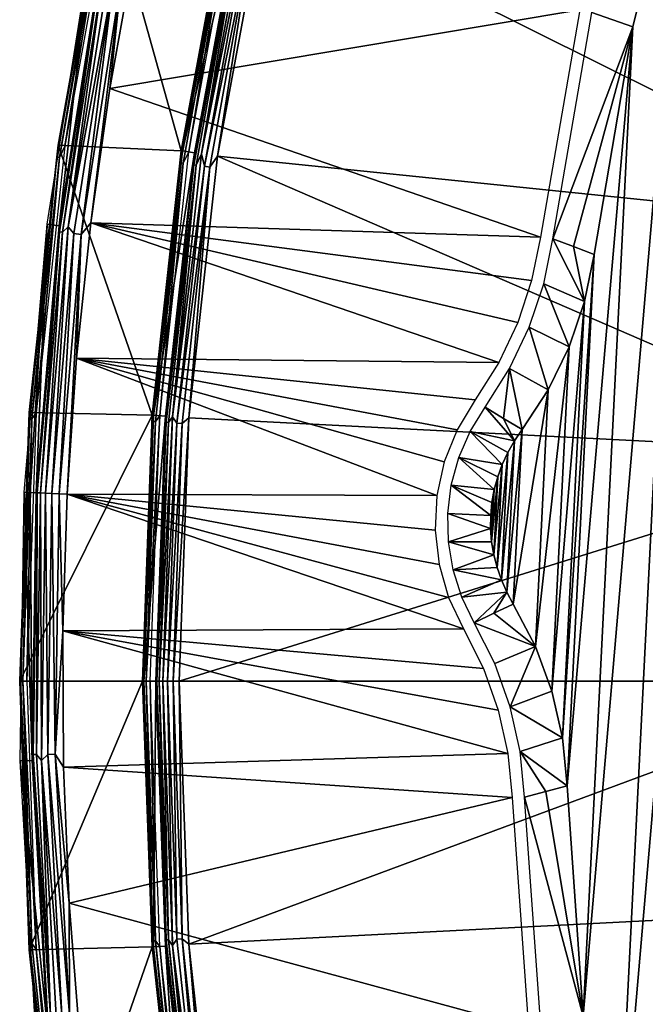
# Model space of a CAD drawing. Header units: millimetres. Extents: x -30.2 to 30.2, y -30.2 to 30.2.
# Tile 69 of 256: x -30.2 to -25.2, y -2.6 to 5.3. Entities that reach past the tile are written whole.
import ezdxf

# ---------------------------------------------------------------- set-up
doc = ezdxf.new("R2010")
doc.units = ezdxf.units.MM
doc.header["$LTSCALE"] = 52.148148
for name, color, linetype in [('1', 7, 'CONTINUOUS'), ('10', 7, 'CONTINUOUS'), ('11', 7, 'CONTINUOUS'), ('12', 7, 'CONTINUOUS'), ('13', 7, 'CONTINUOUS'), ('14', 7, 'CONTINUOUS'), ('2', 7, 'CONTINUOUS'), ('27', 7, 'CONTINUOUS'), ('28', 7, 'CONTINUOUS'), ('3', 7, 'CONTINUOUS'), ('32', 7, 'CONTINUOUS'), ('37', 7, 'CONTINUOUS'), ('4', 7, 'CONTINUOUS'), ('45', 7, 'CONTINUOUS'), ('46', 7, 'CONTINUOUS'), ('5', 7, 'CONTINUOUS'), ('6', 7, 'CONTINUOUS'), ('65', 7, 'CONTINUOUS'), ('66', 7, 'CONTINUOUS'), ('67', 7, 'CONTINUOUS'), ('68', 7, 'CONTINUOUS'), ('69', 7, 'CONTINUOUS'), ('7', 7, 'CONTINUOUS'), ('70', 7, 'CONTINUOUS'), ('71', 7, 'CONTINUOUS'), ('8', 7, 'CONTINUOUS'), ('9', 7, 'CONTINUOUS')]:
    doc.layers.add(name, color=color, linetype=linetype)

msp = doc.modelspace()

# ---------------------------------------------------------------- linework, layer by layer
at = {"layer": '1', "color": 251, "linetype": 'Continuous', "true_color": 0x4c4c4c}
for points in [[(-28.2692, 6.2972, 6.0125), (-28.6535, 4.2169, 6.0125), (-22.908, 3.6283, 6.367), (-28.2692, 6.2972, 6.0125)], [(-22.5527, 5.4144, 6.367), (-28.2692, 6.2972, 6.0125), (-22.908, 3.6283, 6.367), (-22.5527, 5.4144, 6.367)], [(-28.6535, 4.2169, 6.0125), (-28.8849, 2.1141, 6.0125), (-23.122, 1.8197, 6.367), (-28.6535, 4.2169, 6.0125)], [(-22.908, 3.6283, 6.367), (-28.6535, 4.2169, 6.0125), (-23.122, 1.8197, 6.367), (-22.908, 3.6283, 6.367)], [(-28.8849, 2.1141, 6.0125), (-28.9621, 0, 6.0125), (-23.122, 1.8197, 6.367), (-28.8849, 2.1141, 6.0125)], [(-23.122, 1.8197, 6.367), (-28.9621, 0, 6.0125), (-23.1935, 0, 6.367), (-23.122, 1.8197, 6.367)]]:
    msp.add_3dface(points, dxfattribs=at)
at = {"layer": '10', "color": 4, "linetype": 'Continuous'}
for points in [[(-29.2564, 0, -0.1933), (-30.2431, 0, -29.7933), (-30.1661, -2.1575, -29.7933), (-29.2564, 0, -0.1933)], [(-29.1784, -2.1356, -0.1933), (-29.2564, 0, -0.1933), (-30.1661, -2.1575, -29.7933), (-29.1784, -2.1356, -0.1933)], [(-29.9353, -4.304, -29.7933), (-29.1784, -2.1356, -0.1933), (-30.1661, -2.1575, -29.7933), (-29.9353, -4.304, -29.7933)], [(-28.9447, -4.2598, -0.1933), (-29.1784, -2.1356, -0.1933), (-29.9353, -4.304, -29.7933), (-28.9447, -4.2598, -0.1933)]]:
    msp.add_3dface(points, dxfattribs=at)
at = {"layer": '11', "color": 4, "linetype": 'Continuous'}
for points in [[(-28.5565, 6.3612, -0.1933), (-28.9447, 4.2598, -0.1933), (-28.5798, 6.2172, -0.1429), (-28.5565, 6.3612, -0.1933)], [(-28.8845, 4.2509, -0.0562), (-28.4971, 6.348, -0.0562), (-28.5596, 6.2128, -0.0962), (-28.8845, 4.2509, -0.0562)], [(-28.5798, 6.2172, -0.1429), (-28.9447, 4.2598, -0.1933), (-28.9505, 4.1625, -0.1429), (-28.5798, 6.2172, -0.1429)], [(-28.5798, 6.2172, -0.1429), (-28.9505, 4.1625, -0.1429), (-28.5596, 6.2128, -0.0962), (-28.5798, 6.2172, -0.1429)], [(-28.9505, 4.1625, -0.1429), (-28.93, 4.1595, -0.0962), (-28.5596, 6.2128, -0.0962), (-28.9505, 4.1625, -0.1429)], [(-28.93, 4.1595, -0.0962), (-28.8845, 4.2509, -0.0562), (-28.5596, 6.2128, -0.0962), (-28.93, 4.1595, -0.0962)], [(-28.9447, 4.2598, -0.1933), (-29.1784, 2.1356, -0.1933), (-28.9505, 4.1625, -0.1429), (-28.9447, 4.2598, -0.1933)], [(-29.1177, 2.1311, -0.0562), (-28.8845, 4.2509, -0.0562), (-28.93, 4.1595, -0.0962), (-29.1177, 2.1311, -0.0562)], [(-28.9505, 4.1625, -0.1429), (-29.1784, 2.1356, -0.1933), (-29.1737, 2.0865, -0.1429), (-28.9505, 4.1625, -0.1429)], [(-28.9505, 4.1625, -0.1429), (-29.1737, 2.0865, -0.1429), (-28.93, 4.1595, -0.0962), (-28.9505, 4.1625, -0.1429)], [(-29.1737, 2.0865, -0.1429), (-29.153, 2.0851, -0.0962), (-28.93, 4.1595, -0.0962), (-29.1737, 2.0865, -0.1429)], [(-29.153, 2.0851, -0.0962), (-29.1177, 2.1311, -0.0562), (-28.93, 4.1595, -0.0962), (-29.153, 2.0851, -0.0962)], [(-29.1784, 2.1356, -0.1933), (-29.2564, 0, -0.1933), (-29.1737, 2.0865, -0.1429), (-29.1784, 2.1356, -0.1933)], [(-29.1737, 2.0865, -0.1429), (-29.2564, 0, -0.1933), (-29.2482, 0, -0.1429), (-29.1737, 2.0865, -0.1429)], [(-29.1737, 2.0865, -0.1429), (-29.2482, 0, -0.1429), (-29.153, 2.0851, -0.0962), (-29.1737, 2.0865, -0.1429)], [(-29.2482, 0, -0.1429), (-29.2275, 0, -0.0962), (-29.153, 2.0851, -0.0962), (-29.2482, 0, -0.1429)], [(-29.1956, 0, -0.0562), (-29.1177, 2.1311, -0.0562), (-29.2275, 0, -0.0962), (-29.1956, 0, -0.0562)], [(-29.2275, 0, -0.0962), (-29.1177, 2.1311, -0.0562), (-29.153, 2.0851, -0.0962), (-29.2275, 0, -0.0962)]]:
    msp.add_3dface(points, dxfattribs=at)
at = {"layer": '12', "color": 4, "linetype": 'Continuous'}
for points in [[(-29.2564, 0, -0.1933), (-29.1784, -2.1356, -0.1933), (-29.2482, 0, -0.1429), (-29.2564, 0, -0.1933)], [(-29.2482, 0, -0.1429), (-29.1784, -2.1356, -0.1933), (-29.1737, -2.0865, -0.1429), (-29.2482, 0, -0.1429)], [(-29.2275, 0, -0.0962), (-29.2482, 0, -0.1429), (-29.1737, -2.0865, -0.1429), (-29.2275, 0, -0.0962)], [(-29.1956, 0, -0.0562), (-29.2275, 0, -0.0962), (-29.153, -2.0851, -0.0962), (-29.1956, 0, -0.0562)], [(-29.2275, 0, -0.0962), (-29.1737, -2.0865, -0.1429), (-29.153, -2.0851, -0.0962), (-29.2275, 0, -0.0962)], [(-29.1177, -2.1311, -0.0562), (-29.1956, 0, -0.0562), (-29.153, -2.0851, -0.0962), (-29.1177, -2.1311, -0.0562)], [(-29.1737, -2.0865, -0.1429), (-29.1784, -2.1356, -0.1933), (-28.9505, -4.1625, -0.1429), (-29.1737, -2.0865, -0.1429)], [(-29.1737, -2.0865, -0.1429), (-28.9505, -4.1625, -0.1429), (-29.153, -2.0851, -0.0962), (-29.1737, -2.0865, -0.1429)], [(-28.9505, -4.1625, -0.1429), (-28.93, -4.1595, -0.0962), (-29.153, -2.0851, -0.0962), (-28.9505, -4.1625, -0.1429)], [(-28.93, -4.1595, -0.0962), (-29.1177, -2.1311, -0.0562), (-29.153, -2.0851, -0.0962), (-28.93, -4.1595, -0.0962)], [(-28.8845, -4.2509, -0.0562), (-29.1177, -2.1311, -0.0562), (-28.93, -4.1595, -0.0962), (-28.8845, -4.2509, -0.0562)], [(-29.1784, -2.1356, -0.1933), (-28.9447, -4.2598, -0.1933), (-28.9505, -4.1625, -0.1429), (-29.1784, -2.1356, -0.1933)]]:
    msp.add_3dface(points, dxfattribs=at)
at = {"layer": '13', "color": 4, "linetype": 'Continuous'}
for points in [[(-29.9353, 4.304, -29.7933), (-29.552, 6.4286, -29.7933), (-29.577, 6.2868, -29.8463), (-29.9353, 4.304, -29.7933)], [(-29.4971, 6.4167, -29.939), (-29.8797, 4.2961, -29.939), (-29.5583, 6.2828, -29.8961), (-29.4971, 6.4167, -29.939)], [(-29.9435, 4.2083, -29.8463), (-29.9353, 4.304, -29.7933), (-29.577, 6.2868, -29.8463), (-29.9435, 4.2083, -29.8463)], [(-29.9435, 4.2083, -29.8463), (-29.577, 6.2868, -29.8463), (-29.9245, 4.2056, -29.8961), (-29.9435, 4.2083, -29.8463)], [(-29.577, 6.2868, -29.8463), (-29.5583, 6.2828, -29.8961), (-29.9245, 4.2056, -29.8961), (-29.577, 6.2868, -29.8463)], [(-29.5583, 6.2828, -29.8961), (-29.8797, 4.2961, -29.939), (-29.9245, 4.2056, -29.8961), (-29.5583, 6.2828, -29.8961)], [(-30.1661, 2.1575, -29.7933), (-29.9353, 4.304, -29.7933), (-29.9435, 4.2083, -29.8463), (-30.1661, 2.1575, -29.7933)], [(-29.8797, 4.2961, -29.939), (-30.1101, 2.1535, -29.939), (-29.9245, 4.2056, -29.8961), (-29.8797, 4.2961, -29.939)], [(-30.1641, 2.1093, -29.8463), (-30.1661, 2.1575, -29.7933), (-29.9435, 4.2083, -29.8463), (-30.1641, 2.1093, -29.8463)], [(-30.1641, 2.1093, -29.8463), (-29.9435, 4.2083, -29.8463), (-30.145, 2.1079, -29.8961), (-30.1641, 2.1093, -29.8463)], [(-29.9435, 4.2083, -29.8463), (-29.9245, 4.2056, -29.8961), (-30.145, 2.1079, -29.8961), (-29.9435, 4.2083, -29.8463)], [(-29.9245, 4.2056, -29.8961), (-30.1101, 2.1535, -29.939), (-30.145, 2.1079, -29.8961), (-29.9245, 4.2056, -29.8961)], [(-30.2431, 0, -29.7933), (-30.1661, 2.1575, -29.7933), (-30.2378, 0, -29.8463), (-30.2431, 0, -29.7933)], [(-30.2378, 0, -29.8463), (-30.1661, 2.1575, -29.7933), (-30.1641, 2.1093, -29.8463), (-30.2378, 0, -29.8463)], [(-30.1101, 2.1535, -29.939), (-30.187, 0, -29.939), (-30.145, 2.1079, -29.8961), (-30.1101, 2.1535, -29.939)], [(-30.2378, 0, -29.8463), (-30.1641, 2.1093, -29.8463), (-30.2186, 0, -29.8961), (-30.2378, 0, -29.8463)], [(-30.1641, 2.1093, -29.8463), (-30.145, 2.1079, -29.8961), (-30.2186, 0, -29.8961), (-30.1641, 2.1093, -29.8463)], [(-30.145, 2.1079, -29.8961), (-30.187, 0, -29.939), (-30.2186, 0, -29.8961), (-30.145, 2.1079, -29.8961)]]:
    msp.add_3dface(points, dxfattribs=at)
at = {"layer": '14', "color": 4, "linetype": 'Continuous'}
for points in [[(-30.1661, -2.1575, -29.7933), (-30.2431, 0, -29.7933), (-30.1641, -2.1093, -29.8463), (-30.1661, -2.1575, -29.7933)], [(-30.2431, 0, -29.7933), (-30.2378, 0, -29.8463), (-30.1641, -2.1093, -29.8463), (-30.2431, 0, -29.7933)], [(-30.2378, 0, -29.8463), (-30.2186, 0, -29.8961), (-30.145, -2.1079, -29.8961), (-30.2378, 0, -29.8463)], [(-30.1641, -2.1093, -29.8463), (-30.2378, 0, -29.8463), (-30.145, -2.1079, -29.8961), (-30.1641, -2.1093, -29.8463)], [(-30.2186, 0, -29.8961), (-30.187, 0, -29.939), (-30.1101, -2.1535, -29.939), (-30.2186, 0, -29.8961)], [(-30.2186, 0, -29.8961), (-30.1101, -2.1535, -29.939), (-30.145, -2.1079, -29.8961), (-30.2186, 0, -29.8961)], [(-29.9435, -4.2083, -29.8463), (-30.1661, -2.1575, -29.7933), (-30.1641, -2.1093, -29.8463), (-29.9435, -4.2083, -29.8463)], [(-30.1641, -2.1093, -29.8463), (-30.145, -2.1079, -29.8961), (-29.9245, -4.2056, -29.8961), (-30.1641, -2.1093, -29.8463)], [(-29.9435, -4.2083, -29.8463), (-30.1641, -2.1093, -29.8463), (-29.9245, -4.2056, -29.8961), (-29.9435, -4.2083, -29.8463)], [(-30.145, -2.1079, -29.8961), (-30.1101, -2.1535, -29.939), (-29.9245, -4.2056, -29.8961), (-30.145, -2.1079, -29.8961)], [(-29.9353, -4.304, -29.7933), (-30.1661, -2.1575, -29.7933), (-29.9435, -4.2083, -29.8463), (-29.9353, -4.304, -29.7933)], [(-30.1101, -2.1535, -29.939), (-29.8797, -4.2961, -29.939), (-29.9245, -4.2056, -29.8961), (-30.1101, -2.1535, -29.939)]]:
    msp.add_3dface(points, dxfattribs=at)
at = {"layer": '2', "color": 251, "linetype": 'Continuous', "true_color": 0x4c4c4c}
for points in [[(-23.1935, 0, 6.367), (-28.9621, 0, 6.0125), (-28.8849, -2.1141, 6.0125), (-23.1935, 0, 6.367)], [(-23.1935, 0, 6.367), (-28.8849, -2.1141, 6.0125), (-23.122, -1.8197, 6.367), (-23.1935, 0, 6.367)], [(-28.8849, -2.1141, 6.0125), (-28.6535, -4.2169, 6.0125), (-23.122, -1.8197, 6.367), (-28.8849, -2.1141, 6.0125)], [(-23.122, -1.8197, 6.367), (-28.6535, -4.2169, 6.0125), (-22.908, -3.6283, 6.367), (-23.122, -1.8197, 6.367)]]:
    msp.add_3dface(points, dxfattribs=at)
at = {"layer": '27', "color": 251, "linetype": 'Continuous', "true_color": 0x4c4c4c}
for points in [[(-24.8777, 7.0506, -46), (-25.3179, 5.255, -46), (-25.6473, 5.37, -36.0965), (-24.8777, 7.0506, -46)], [(-25.6473, 5.37, -36.0965), (-25.3179, 5.255, -46), (-25.9615, 3.5523, -36.0965), (-25.6473, 5.37, -36.0965)], [(-25.9615, 3.5523, -36.0965), (-25.3179, 5.255, -46), (-25.7955, 3.4897, -41.0481), (-25.9615, 3.5523, -36.0965)], [(-25.3179, 5.255, -46), (-25.6295, 3.427, -46), (-25.7955, 3.4897, -41.0481), (-25.3179, 5.255, -46)]]:
    msp.add_3dface(points, dxfattribs=at)
at = {"layer": '28', "color": 251, "linetype": 'Continuous', "true_color": 0x4c4c4c}
for points in [[(-25.8439, -0.8401, -46), (-25.7172, -2.6901, -46), (-26.0154, -0.8857, -41.0481), (-25.8439, -0.8401, -46)], [(-26.0154, -0.8857, -41.0481), (-25.7172, -2.6901, -46), (-26.1869, -0.9314, -36.0965), (-26.0154, -0.8857, -41.0481)], [(-26.1869, -0.9314, -36.0965), (-25.7172, -2.6901, -46), (-26.0564, -2.7715, -36.0965), (-26.1869, -0.9314, -36.0965)]]:
    msp.add_3dface(points, dxfattribs=at)
at = {"layer": '3', "color": 251, "linetype": 'Continuous', "true_color": 0x4c4c4c}
for points in [[(-28.5468, 6.3591, 0.2035), (-28.9348, 4.2583, 0.2035), (-28.4511, 6.3378, 5.8165), (-28.5468, 6.3591, 0.2035)], [(-28.4511, 6.3378, 5.8165), (-28.9348, 4.2583, 0.2035), (-28.8378, 4.2441, 5.8165), (-28.4511, 6.3378, 5.8165)], [(-28.9348, 4.2583, 0.2035), (-29.1684, 2.1349, 0.2035), (-28.8378, 4.2441, 5.8165), (-28.9348, 4.2583, 0.2035)], [(-28.8378, 4.2441, 5.8165), (-29.1684, 2.1349, 0.2035), (-29.0707, 2.1277, 5.8165), (-28.8378, 4.2441, 5.8165)], [(-29.1684, 2.1349, 0.2035), (-29.2464, 0, 0.2035), (-29.0707, 2.1277, 5.8165), (-29.1684, 2.1349, 0.2035)], [(-29.0707, 2.1277, 5.8165), (-29.2464, 0, 0.2035), (-29.1485, 0, 5.8165), (-29.0707, 2.1277, 5.8165)]]:
    msp.add_3dface(points, dxfattribs=at)
at = {"layer": '32', "color": 251, "linetype": 'Continuous', "true_color": 0x4c4c4c}
for points in [[(-24.8777, 7.0506, -46), (-24.3088, 8.8145, -46), (-25.4593, -4.5208, -46), (-24.8777, 7.0506, -46)], [(-24.3088, 8.8145, -46), (-25.07, -6.3328, -46), (-25.4593, -4.5208, -46), (-24.3088, 8.8145, -46)], [(-25.3179, 5.255, -46), (-24.8777, 7.0506, -46), (-25.7172, -2.6901, -46), (-25.3179, 5.255, -46)], [(-24.8777, 7.0506, -46), (-25.4593, -4.5208, -46), (-25.7172, -2.6901, -46), (-24.8777, 7.0506, -46)], [(-25.6295, 3.427, -46), (-25.3179, 5.255, -46), (-25.8439, -0.8401, -46), (-25.6295, 3.427, -46)], [(-25.3179, 5.255, -46), (-25.7172, -2.6901, -46), (-25.8439, -0.8401, -46), (-25.3179, 5.255, -46)], [(-25.6295, 3.427, -46), (-25.8439, -0.8401, -46), (-25.8813, -0.4561, -46), (-25.6295, 3.427, -46)], [(-25.7051, 3.0487, -46), (-25.6295, 3.427, -46), (-25.8813, -0.4561, -46), (-25.7051, 3.0487, -46)], [(-25.8284, 2.6841, -46), (-25.7051, 3.0487, -46), (-25.9674, -0.081, -46), (-25.8284, 2.6841, -46)], [(-25.9674, -0.081, -46), (-25.7051, 3.0487, -46), (-25.8813, -0.4561, -46), (-25.9674, -0.081, -46)], [(-25.9967, 2.3393, -46), (-25.8284, 2.6841, -46), (-26.1002, 0.279, -46), (-25.9967, 2.3393, -46)], [(-26.1002, 0.279, -46), (-25.8284, 2.6841, -46), (-25.9674, -0.081, -46), (-26.1002, 0.279, -46)], [(-26.2072, 2.0201, -46), (-25.9967, 2.3393, -46), (-26.2777, 0.6177, -46), (-26.2072, 2.0201, -46)], [(-26.2777, 0.6177, -46), (-25.9967, 2.3393, -46), (-26.1002, 0.279, -46), (-26.2777, 0.6177, -46)], [(-26.2692, 1.9294, -46), (-26.2072, 2.0201, -46), (-26.3302, 0.7142, -46), (-26.2692, 1.9294, -46)], [(-26.3302, 0.7142, -46), (-26.2072, 2.0201, -46), (-26.2777, 0.6177, -46), (-26.3302, 0.7142, -46)], [(-26.3225, 1.836, -46), (-26.2692, 1.9294, -46), (-26.3739, 0.8124, -46), (-26.3225, 1.836, -46)], [(-26.3739, 0.8124, -46), (-26.2692, 1.9294, -46), (-26.3302, 0.7142, -46), (-26.3739, 0.8124, -46)], [(-26.3671, 1.7401, -46), (-26.3225, 1.836, -46), (-26.4087, 0.9123, -46), (-26.3671, 1.7401, -46)], [(-26.4087, 0.9123, -46), (-26.3225, 1.836, -46), (-26.3739, 0.8124, -46), (-26.4087, 0.9123, -46)], [(-26.4031, 1.6412, -46), (-26.3671, 1.7401, -46), (-26.4346, 1.0143, -46), (-26.4031, 1.6412, -46)], [(-26.4346, 1.0143, -46), (-26.3671, 1.7401, -46), (-26.4087, 0.9123, -46), (-26.4346, 1.0143, -46)], [(-26.4306, 1.5388, -46), (-26.4031, 1.6412, -46), (-26.4517, 1.119, -46), (-26.4306, 1.5388, -46)], [(-26.4517, 1.119, -46), (-26.4031, 1.6412, -46), (-26.4346, 1.0143, -46), (-26.4517, 1.119, -46)], [(-26.4493, 1.4344, -46), (-26.4306, 1.5388, -46), (-26.4598, 1.2248, -46), (-26.4493, 1.4344, -46)], [(-26.4598, 1.2248, -46), (-26.4306, 1.5388, -46), (-26.4517, 1.119, -46), (-26.4598, 1.2248, -46)], [(-26.4591, 1.3298, -46), (-26.4493, 1.4344, -46), (-26.4598, 1.2248, -46), (-26.4591, 1.3298, -46)]]:
    msp.add_3dface(points, dxfattribs=at)
at = {"layer": '37', "color": 251, "linetype": 'Continuous', "true_color": 0x4c4c4c}
for points in [[(-26.5043, 2.1994, -36.0965), (-26.2692, 1.9294, -46), (-26.6249, 2.0049, -36.0965), (-26.5043, 2.1994, -36.0965)], [(-26.3569, 2.1081, -41.0479), (-26.2692, 1.9294, -46), (-26.5043, 2.1994, -36.0965), (-26.3569, 2.1081, -41.0479)], [(-26.2072, 2.0201, -46), (-26.2692, 1.9294, -46), (-26.3569, 2.1081, -41.0479), (-26.2072, 2.0201, -46)], [(-26.6249, 2.0049, -36.0965), (-26.3671, 1.7401, -46), (-26.7163, 1.7951, -36.0965), (-26.6249, 2.0049, -36.0965)], [(-26.2692, 1.9294, -46), (-26.3225, 1.836, -46), (-26.6249, 2.0049, -36.0965), (-26.2692, 1.9294, -46)], [(-26.3225, 1.836, -46), (-26.3671, 1.7401, -46), (-26.6249, 2.0049, -36.0965), (-26.3225, 1.836, -46)], [(-26.7163, 1.7951, -36.0965), (-26.4306, 1.5388, -46), (-26.7766, 1.5743, -36.0965), (-26.7163, 1.7951, -36.0965)], [(-26.3671, 1.7401, -46), (-26.4031, 1.6412, -46), (-26.7163, 1.7951, -36.0965), (-26.3671, 1.7401, -46)], [(-26.4031, 1.6412, -46), (-26.4306, 1.5388, -46), (-26.7163, 1.7951, -36.0965), (-26.4031, 1.6412, -46)], [(-26.7766, 1.5743, -36.0965), (-26.4591, 1.3298, -46), (-26.8045, 1.3471, -36.0965), (-26.7766, 1.5743, -36.0965)], [(-26.4306, 1.5388, -46), (-26.4493, 1.4344, -46), (-26.7766, 1.5743, -36.0965), (-26.4306, 1.5388, -46)], [(-26.4493, 1.4344, -46), (-26.4591, 1.3298, -46), (-26.7766, 1.5743, -36.0965), (-26.4493, 1.4344, -46)], [(-26.4591, 1.3298, -46), (-26.4598, 1.2248, -46), (-26.8045, 1.3471, -36.0965), (-26.4591, 1.3298, -46)], [(-26.8045, 1.3471, -36.0965), (-26.4598, 1.2248, -46), (-26.7995, 1.1183, -36.0965), (-26.8045, 1.3471, -36.0965)], [(-26.4598, 1.2248, -46), (-26.4517, 1.119, -46), (-26.7995, 1.1183, -36.0965), (-26.4598, 1.2248, -46)], [(-26.4517, 1.119, -46), (-26.4346, 1.0143, -46), (-26.7995, 1.1183, -36.0965), (-26.4517, 1.119, -46)], [(-26.7995, 1.1183, -36.0965), (-26.4346, 1.0143, -46), (-26.7616, 0.8926, -36.0965), (-26.7995, 1.1183, -36.0965)], [(-26.4346, 1.0143, -46), (-26.4087, 0.9123, -46), (-26.7616, 0.8926, -36.0965), (-26.4346, 1.0143, -46)], [(-26.4087, 0.9123, -46), (-26.3739, 0.8124, -46), (-26.7616, 0.8926, -36.0965), (-26.4087, 0.9123, -46)], [(-26.7616, 0.8926, -36.0965), (-26.3739, 0.8124, -46), (-26.6917, 0.6747, -36.0965), (-26.7616, 0.8926, -36.0965)], [(-26.3739, 0.8124, -46), (-26.3302, 0.7142, -46), (-26.6917, 0.6747, -36.0965), (-26.3739, 0.8124, -46)], [(-26.6917, 0.6747, -36.0965), (-26.3302, 0.7142, -46), (-26.5912, 0.4691, -36.0965), (-26.6917, 0.6747, -36.0965)], [(-26.5912, 0.4691, -36.0965), (-26.3302, 0.7142, -46), (-26.4354, 0.5452, -41.0479), (-26.5912, 0.4691, -36.0965)], [(-26.3302, 0.7142, -46), (-26.2777, 0.6177, -46), (-26.4354, 0.5452, -41.0479), (-26.3302, 0.7142, -46)]]:
    msp.add_3dface(points, dxfattribs=at)
at = {"layer": '4', "color": 251, "linetype": 'Continuous', "true_color": 0x4c4c4c}
for points in [[(-29.1485, 0, 5.8165), (-29.2464, 0, 0.2035), (-29.1684, -2.1349, 0.2035), (-29.1485, 0, 5.8165)], [(-29.1485, 0, 5.8165), (-29.1684, -2.1349, 0.2035), (-29.0707, -2.1277, 5.8165), (-29.1485, 0, 5.8165)], [(-29.1684, -2.1349, 0.2035), (-28.9348, -4.2583, 0.2035), (-29.0707, -2.1277, 5.8165), (-29.1684, -2.1349, 0.2035)], [(-29.0707, -2.1277, 5.8165), (-28.9348, -4.2583, 0.2035), (-28.8378, -4.2441, 5.8165), (-29.0707, -2.1277, 5.8165)]]:
    msp.add_3dface(points, dxfattribs=at)
at = {"layer": '45', "color": 251, "linetype": 'Continuous', "true_color": 0x4c4c4c}
for points in [[(-26.2777, 0.6177, -46), (-26.1002, 0.279, -46), (-26.4354, 0.5452, -41.0479), (-26.2777, 0.6177, -46)], [(-26.1002, 0.279, -46), (-26.5912, 0.4691, -36.0965), (-26.4354, 0.5452, -41.0479), (-26.1002, 0.279, -46)], [(-26.5912, 0.4691, -36.0965), (-26.1002, 0.279, -46), (-26.4262, 0.1403, -36.0964), (-26.5912, 0.4691, -36.0965)], [(-26.4262, 0.1403, -36.0964), (-26.1002, 0.279, -46), (-26.3026, -0.2062, -36.0964), (-26.4262, 0.1403, -36.0964)], [(-26.1002, 0.279, -46), (-25.9674, -0.081, -46), (-26.3026, -0.2062, -36.0964), (-26.1002, 0.279, -46)], [(-25.9674, -0.081, -46), (-25.8813, -0.4561, -46), (-26.3026, -0.2062, -36.0964), (-25.9674, -0.081, -46)], [(-26.3026, -0.2062, -36.0964), (-25.8813, -0.4561, -46), (-26.2225, -0.5653, -36.0964), (-26.3026, -0.2062, -36.0964)], [(-25.8813, -0.4561, -46), (-25.8439, -0.8401, -46), (-26.2225, -0.5653, -36.0964), (-25.8813, -0.4561, -46)], [(-25.8439, -0.8401, -46), (-26.0154, -0.8857, -41.0481), (-26.2225, -0.5653, -36.0964), (-25.8439, -0.8401, -46)], [(-26.0154, -0.8857, -41.0481), (-26.1869, -0.9314, -36.0965), (-26.2225, -0.5653, -36.0964), (-26.0154, -0.8857, -41.0481)]]:
    msp.add_3dface(points, dxfattribs=at)
at = {"layer": '46', "color": 251, "linetype": 'Continuous', "true_color": 0x4c4c4c}
for points in [[(-25.9615, 3.5523, -36.0965), (-25.7051, 3.0487, -46), (-26.0337, 3.1916, -36.0964), (-25.9615, 3.5523, -36.0965)], [(-25.9615, 3.5523, -36.0965), (-25.7955, 3.4897, -41.0481), (-25.7051, 3.0487, -46), (-25.9615, 3.5523, -36.0965)], [(-25.7955, 3.4897, -41.0481), (-25.6295, 3.427, -46), (-25.7051, 3.0487, -46), (-25.7955, 3.4897, -41.0481)], [(-26.0337, 3.1916, -36.0964), (-25.8284, 2.6841, -46), (-26.1494, 2.8424, -36.0964), (-26.0337, 3.1916, -36.0964)], [(-25.7051, 3.0487, -46), (-25.8284, 2.6841, -46), (-26.0337, 3.1916, -36.0964), (-25.7051, 3.0487, -46)], [(-26.1494, 2.8424, -36.0964), (-25.9967, 2.3393, -46), (-26.3071, 2.51, -36.0964), (-26.1494, 2.8424, -36.0964)], [(-25.8284, 2.6841, -46), (-25.9967, 2.3393, -46), (-26.1494, 2.8424, -36.0964), (-25.8284, 2.6841, -46)], [(-26.3569, 2.1081, -41.0479), (-26.5043, 2.1994, -36.0965), (-26.3071, 2.51, -36.0964), (-26.3569, 2.1081, -41.0479)], [(-26.2072, 2.0201, -46), (-26.3569, 2.1081, -41.0479), (-26.3071, 2.51, -36.0964), (-26.2072, 2.0201, -46)], [(-25.9967, 2.3393, -46), (-26.2072, 2.0201, -46), (-26.3071, 2.51, -36.0964), (-25.9967, 2.3393, -46)]]:
    msp.add_3dface(points, dxfattribs=at)
at = {"layer": '5', "color": 251, "linetype": 'Continuous', "true_color": 0x4c4c4c}
for points in [[(-28.7834, 4.236, 5.9508), (-28.3913, 6.1762, 5.9821), (-28.3974, 6.3258, 5.9508), (-28.7834, 4.236, 5.9508)], [(-28.6535, 4.2169, 6.0125), (-28.2692, 6.2972, 6.0125), (-28.3476, 6.1666, 6.0031), (-28.6535, 4.2169, 6.0125)], [(-28.7596, 4.135, 5.9821), (-28.3913, 6.1762, 5.9821), (-28.7834, 4.236, 5.9508), (-28.7596, 4.135, 5.9821)], [(-28.7596, 4.135, 5.9821), (-28.3476, 6.1666, 6.0031), (-28.3913, 6.1762, 5.9821), (-28.7596, 4.135, 5.9821)], [(-28.7153, 4.1286, 6.0031), (-28.3476, 6.1666, 6.0031), (-28.7596, 4.135, 5.9821), (-28.7153, 4.1286, 6.0031)], [(-28.7153, 4.1286, 6.0031), (-28.6535, 4.2169, 6.0125), (-28.3476, 6.1666, 6.0031), (-28.7153, 4.1286, 6.0031)], [(-29.0159, 2.1237, 5.9508), (-28.7596, 4.135, 5.9821), (-28.7834, 4.236, 5.9508), (-29.0159, 2.1237, 5.9508)], [(-28.8849, 2.1141, 6.0125), (-28.6535, 4.2169, 6.0125), (-28.7153, 4.1286, 6.0031), (-28.8849, 2.1141, 6.0125)], [(-28.9813, 2.0728, 5.9821), (-28.7596, 4.135, 5.9821), (-29.0159, 2.1237, 5.9508), (-28.9813, 2.0728, 5.9821)], [(-28.9813, 2.0728, 5.9821), (-28.7153, 4.1286, 6.0031), (-28.7596, 4.135, 5.9821), (-28.9813, 2.0728, 5.9821)], [(-28.9367, 2.0696, 6.0031), (-28.7153, 4.1286, 6.0031), (-28.9813, 2.0728, 5.9821), (-28.9367, 2.0696, 6.0031)], [(-28.9367, 2.0696, 6.0031), (-28.8849, 2.1141, 6.0125), (-28.7153, 4.1286, 6.0031), (-28.9367, 2.0696, 6.0031)], [(-29.0935, 0, 5.9508), (-28.9813, 2.0728, 5.9821), (-29.0159, 2.1237, 5.9508), (-29.0935, 0, 5.9508)], [(-29.0553, 0, 5.9821), (-28.9813, 2.0728, 5.9821), (-29.0935, 0, 5.9508), (-29.0553, 0, 5.9821)], [(-29.0553, 0, 5.9821), (-28.9367, 2.0696, 6.0031), (-28.9813, 2.0728, 5.9821), (-29.0553, 0, 5.9821)], [(-29.0106, 0, 6.0031), (-28.9367, 2.0696, 6.0031), (-29.0553, 0, 5.9821), (-29.0106, 0, 6.0031)], [(-28.9621, 0, 6.0125), (-28.8849, 2.1141, 6.0125), (-29.0106, 0, 6.0031), (-28.9621, 0, 6.0125)], [(-29.0106, 0, 6.0031), (-28.8849, 2.1141, 6.0125), (-28.9367, 2.0696, 6.0031), (-29.0106, 0, 6.0031)]]:
    msp.add_3dface(points, dxfattribs=at)
at = {"layer": '6', "color": 251, "linetype": 'Continuous', "true_color": 0x4c4c4c}
for points in [[(-28.4511, 6.3378, 5.8165), (-28.8378, 4.2441, 5.8165), (-28.4756, 6.1945, 5.8653), (-28.4511, 6.3378, 5.8165)], [(-28.7834, 4.236, 5.9508), (-28.3974, 6.3258, 5.9508), (-28.4573, 6.1905, 5.9111), (-28.7834, 4.236, 5.9508)], [(-28.4756, 6.1945, 5.8653), (-28.8378, 4.2441, 5.8165), (-28.8449, 4.1473, 5.8653), (-28.4756, 6.1945, 5.8653)], [(-28.4756, 6.1945, 5.8653), (-28.8449, 4.1473, 5.8653), (-28.4573, 6.1905, 5.9111), (-28.4756, 6.1945, 5.8653)], [(-28.8449, 4.1473, 5.8653), (-28.8264, 4.1446, 5.9111), (-28.4573, 6.1905, 5.9111), (-28.8449, 4.1473, 5.8653)], [(-28.8264, 4.1446, 5.9111), (-28.7834, 4.236, 5.9508), (-28.4573, 6.1905, 5.9111), (-28.8264, 4.1446, 5.9111)], [(-28.8378, 4.2441, 5.8165), (-29.0707, 2.1277, 5.8165), (-28.8449, 4.1473, 5.8653), (-28.8378, 4.2441, 5.8165)], [(-29.0159, 2.1237, 5.9508), (-28.7834, 4.236, 5.9508), (-28.8264, 4.1446, 5.9111), (-29.0159, 2.1237, 5.9508)], [(-28.8449, 4.1473, 5.8653), (-29.0707, 2.1277, 5.8165), (-29.0673, 2.0789, 5.8653), (-28.8449, 4.1473, 5.8653)], [(-28.8449, 4.1473, 5.8653), (-29.0673, 2.0789, 5.8653), (-28.8264, 4.1446, 5.9111), (-28.8449, 4.1473, 5.8653)], [(-29.0673, 2.0789, 5.8653), (-29.0486, 2.0776, 5.9111), (-28.8264, 4.1446, 5.9111), (-29.0673, 2.0789, 5.8653)], [(-29.0486, 2.0776, 5.9111), (-29.0159, 2.1237, 5.9508), (-28.8264, 4.1446, 5.9111), (-29.0486, 2.0776, 5.9111)], [(-29.0707, 2.1277, 5.8165), (-29.1485, 0, 5.8165), (-29.0673, 2.0789, 5.8653), (-29.0707, 2.1277, 5.8165)], [(-29.0673, 2.0789, 5.8653), (-29.1485, 0, 5.8165), (-29.1415, 0, 5.8653), (-29.0673, 2.0789, 5.8653)], [(-29.0673, 2.0789, 5.8653), (-29.1415, 0, 5.8653), (-29.0486, 2.0776, 5.9111), (-29.0673, 2.0789, 5.8653)], [(-29.1415, 0, 5.8653), (-29.1228, 0, 5.9111), (-29.0486, 2.0776, 5.9111), (-29.1415, 0, 5.8653)], [(-29.0935, 0, 5.9508), (-29.0159, 2.1237, 5.9508), (-29.1228, 0, 5.9111), (-29.0935, 0, 5.9508)], [(-29.1228, 0, 5.9111), (-29.0159, 2.1237, 5.9508), (-29.0486, 2.0776, 5.9111), (-29.1228, 0, 5.9111)]]:
    msp.add_3dface(points, dxfattribs=at)
at = {"layer": '65', "color": 251, "linetype": 'Continuous', "true_color": 0x4c4c4c}
for points in [[(-29.3251, 5.8329, -36), (-25.7445, 5.3927, -36), (-29.5182, 4.7605, -36), (-29.3251, 5.8329, -36)], [(-25.7445, 5.3927, -36), (-26.0605, 3.5658, -36), (-29.5182, 4.7605, -36), (-25.7445, 5.3927, -36)], [(-29.5182, 4.7605, -36), (-26.0605, 3.5658, -36), (-29.672, 3.6811, -36), (-29.5182, 4.7605, -36)], [(-29.672, 3.6811, -36), (-26.3944, 2.5587, -36), (-29.7866, 2.5946, -36), (-29.672, 3.6811, -36)], [(-26.2422, 2.8796, -36), (-26.3944, 2.5587, -36), (-29.672, 3.6811, -36), (-26.2422, 2.8796, -36)], [(-26.1304, 3.2167, -36), (-26.2422, 2.8796, -36), (-29.672, 3.6811, -36), (-26.1304, 3.2167, -36)], [(-26.0605, 3.5658, -36), (-26.1304, 3.2167, -36), (-29.672, 3.6811, -36), (-26.0605, 3.5658, -36)], [(-26.8916, 1.4907, -36), (-29.8619, 1.5008, -36), (-29.7866, 2.5946, -36), (-26.8916, 1.4907, -36)], [(-26.8323, 1.7617, -36), (-26.8916, 1.4907, -36), (-29.7866, 2.5946, -36), (-26.8323, 1.7617, -36)], [(-26.7298, 2.019, -36), (-26.8323, 1.7617, -36), (-29.7866, 2.5946, -36), (-26.7298, 2.019, -36)], [(-26.5852, 2.2581, -36), (-26.7298, 2.019, -36), (-29.7866, 2.5946, -36), (-26.5852, 2.2581, -36)], [(-26.3944, 2.5587, -36), (-26.5852, 2.2581, -36), (-29.7866, 2.5946, -36), (-26.3944, 2.5587, -36)], [(-29.8619, 1.5008, -36), (-26.6776, 0.4188, -36), (-29.8967, 0.4028, -36), (-29.8619, 1.5008, -36)], [(-26.7976, 0.6712, -36), (-26.6776, 0.4188, -36), (-29.8619, 1.5008, -36), (-26.7976, 0.6712, -36)], [(-26.8738, 0.9374, -36), (-26.7976, 0.6712, -36), (-29.8619, 1.5008, -36), (-26.8738, 0.9374, -36)], [(-26.9055, 1.213, -36), (-26.8738, 0.9374, -36), (-29.8619, 1.5008, -36), (-26.9055, 1.213, -36)], [(-26.8916, 1.4907, -36), (-26.9055, 1.213, -36), (-29.8619, 1.5008, -36), (-26.8916, 1.4907, -36)], [(-26.6776, 0.4188, -36), (-26.5179, 0.1006, -36), (-29.8967, 0.4028, -36), (-26.6776, 0.4188, -36)], [(-26.3987, -0.234, -36), (-26.3212, -0.5805, -36), (-29.8967, 0.4028, -36), (-26.3987, -0.234, -36)], [(-29.8967, 0.4028, -36), (-26.3212, -0.5805, -36), (-29.8915, -0.692, -36), (-29.8967, 0.4028, -36)], [(-26.5179, 0.1006, -36), (-26.3987, -0.234, -36), (-29.8967, 0.4028, -36), (-26.5179, 0.1006, -36)], [(-26.3212, -0.5805, -36), (-26.2867, -0.935, -36), (-29.8915, -0.692, -36), (-26.3212, -0.5805, -36)], [(-29.8915, -0.692, -36), (-26.2867, -0.935, -36), (-29.8464, -1.7836, -36), (-29.8915, -0.692, -36)], [(-26.2867, -0.935, -36), (-26.1555, -2.7843, -36), (-29.8464, -1.7836, -36), (-26.2867, -0.935, -36)], [(-29.8464, -1.7836, -36), (-26.1555, -2.7843, -36), (-29.7613, -2.8723, -36), (-29.8464, -1.7836, -36)]]:
    msp.add_3dface(points, dxfattribs=at)
at = {"layer": '66', "color": 251, "linetype": 'Continuous', "true_color": 0x4c4c4c}
for points in [[(-29.6848, 5.8019, -30.2035), (-29.9269, 3.6576, -35.7544), (-30.023, 3.6694, -30.2035), (-29.6848, 5.8019, -30.2035)], [(-29.5897, 5.7833, -35.7544), (-29.9269, 3.6576, -35.7544), (-29.6848, 5.8019, -30.2035), (-29.5897, 5.7833, -35.7544)], [(-30.2083, 1.5182, -30.2035), (-30.023, 3.6694, -30.2035), (-30.1599, 1.5158, -32.9789), (-30.2083, 1.5182, -30.2035)], [(-30.023, 3.6694, -30.2035), (-30.1116, 1.5134, -35.7544), (-30.1599, 1.5158, -32.9789), (-30.023, 3.6694, -30.2035)], [(-29.9269, 3.6576, -35.7544), (-30.1116, 1.5134, -35.7544), (-30.023, 3.6694, -30.2035), (-29.9269, 3.6576, -35.7544)]]:
    msp.add_3dface(points, dxfattribs=at)
at = {"layer": '67', "color": 251, "linetype": 'Continuous', "true_color": 0x4c4c4c}
for points in [[(-30.2083, 1.5182, -30.2035), (-30.1428, -0.6386, -35.7544), (-30.2397, -0.6407, -30.2035), (-30.2083, 1.5182, -30.2035)], [(-30.2083, 1.5182, -30.2035), (-30.1599, 1.5158, -32.9789), (-30.1428, -0.6386, -35.7544), (-30.2083, 1.5182, -30.2035)], [(-30.1599, 1.5158, -32.9789), (-30.1116, 1.5134, -35.7544), (-30.1428, -0.6386, -35.7544), (-30.1599, 1.5158, -32.9789)], [(-30.1428, -0.6386, -35.7544), (-30.0204, -2.7874, -35.7544), (-30.2397, -0.6407, -30.2035), (-30.1428, -0.6386, -35.7544)], [(-30.2397, -0.6407, -30.2035), (-30.0204, -2.7874, -35.7544), (-30.1169, -2.7963, -30.2035), (-30.2397, -0.6407, -30.2035)]]:
    msp.add_3dface(points, dxfattribs=at)
at = {"layer": '68', "color": 251, "linetype": 'Continuous', "true_color": 0x4c4c4c}
for points in [[(-29.9269, 3.6576, -35.7544), (-29.5897, 5.7833, -35.7544), (-29.5986, 5.6876, -35.8182), (-29.9269, 3.6576, -35.7544)], [(-29.8527, 3.6486, -35.9283), (-29.5736, 5.6827, -35.8776), (-29.5163, 5.7689, -35.9283), (-29.8527, 3.6486, -35.9283)], [(-29.9233, 3.609, -35.8182), (-29.9269, 3.6576, -35.7544), (-29.5986, 5.6876, -35.8182), (-29.9233, 3.609, -35.8182)], [(-29.9233, 3.609, -35.8182), (-29.5986, 5.6876, -35.8182), (-29.8979, 3.606, -35.8776), (-29.9233, 3.609, -35.8182)], [(-29.8979, 3.606, -35.8776), (-29.5986, 5.6876, -35.8182), (-29.5736, 5.6827, -35.8776), (-29.8979, 3.606, -35.8776)], [(-29.8979, 3.606, -35.8776), (-29.5736, 5.6827, -35.8776), (-29.8527, 3.6486, -35.9283), (-29.8979, 3.606, -35.8776)], [(-30.1116, 1.5134, -35.7544), (-29.9269, 3.6576, -35.7544), (-30.1021, 1.5129, -35.8182), (-30.1116, 1.5134, -35.7544)], [(-30.1021, 1.5129, -35.8182), (-29.9269, 3.6576, -35.7544), (-29.9233, 3.609, -35.8182), (-30.1021, 1.5129, -35.8182)], [(-30.0369, 1.5096, -35.9283), (-29.8979, 3.606, -35.8776), (-29.8527, 3.6486, -35.9283), (-30.0369, 1.5096, -35.9283)], [(-30.1021, 1.5129, -35.8182), (-29.9233, 3.609, -35.8182), (-30.0766, 1.5116, -35.8776), (-30.1021, 1.5129, -35.8182)], [(-30.0766, 1.5116, -35.8776), (-29.9233, 3.609, -35.8182), (-29.8979, 3.606, -35.8776), (-30.0766, 1.5116, -35.8776)], [(-30.0766, 1.5116, -35.8776), (-29.8979, 3.606, -35.8776), (-30.0369, 1.5096, -35.9283), (-30.0766, 1.5116, -35.8776)]]:
    msp.add_3dface(points, dxfattribs=at)
at = {"layer": '69', "color": 251, "linetype": 'Continuous', "true_color": 0x4c4c4c}
for points in [[(-29.3251, 5.8329, -36), (-29.5182, 4.7605, -36), (-29.4252, 5.6542, -35.9917), (-29.3251, 5.8329, -36)], [(-29.8527, 3.6486, -35.9283), (-29.5163, 5.7689, -35.9283), (-29.4839, 5.6655, -35.9672), (-29.8527, 3.6486, -35.9283)], [(-29.8073, 3.595, -35.9672), (-29.8527, 3.6486, -35.9283), (-29.4839, 5.6655, -35.9672), (-29.8073, 3.595, -35.9672)], [(-29.748, 3.5879, -35.9917), (-29.8073, 3.595, -35.9672), (-29.4839, 5.6655, -35.9672), (-29.748, 3.5879, -35.9917)], [(-29.4252, 5.6542, -35.9917), (-29.748, 3.5879, -35.9917), (-29.4839, 5.6655, -35.9672), (-29.4252, 5.6542, -35.9917)], [(-29.4252, 5.6542, -35.9917), (-29.672, 3.6811, -36), (-29.748, 3.5879, -35.9917), (-29.4252, 5.6542, -35.9917)], [(-29.5182, 4.7605, -36), (-29.672, 3.6811, -36), (-29.4252, 5.6542, -35.9917), (-29.5182, 4.7605, -36)], [(-30.0369, 1.5096, -35.9283), (-29.8527, 3.6486, -35.9283), (-29.9855, 1.507, -35.9672), (-30.0369, 1.5096, -35.9283)], [(-29.9855, 1.507, -35.9672), (-29.8527, 3.6486, -35.9283), (-29.8073, 3.595, -35.9672), (-29.9855, 1.507, -35.9672)], [(-29.672, 3.6811, -36), (-29.7866, 2.5946, -36), (-29.748, 3.5879, -35.9917), (-29.672, 3.6811, -36)], [(-29.9258, 1.504, -35.9917), (-29.9855, 1.507, -35.9672), (-29.8073, 3.595, -35.9672), (-29.9258, 1.504, -35.9917)], [(-29.748, 3.5879, -35.9917), (-29.9258, 1.504, -35.9917), (-29.8073, 3.595, -35.9672), (-29.748, 3.5879, -35.9917)], [(-29.748, 3.5879, -35.9917), (-29.8619, 1.5008, -36), (-29.9258, 1.504, -35.9917), (-29.748, 3.5879, -35.9917)], [(-29.7866, 2.5946, -36), (-29.8619, 1.5008, -36), (-29.748, 3.5879, -35.9917), (-29.7866, 2.5946, -36)]]:
    msp.add_3dface(points, dxfattribs=at)
at = {"layer": '7', "color": 251, "linetype": 'Continuous', "true_color": 0x4c4c4c}
for points in [[(-29.0553, 0, 5.9821), (-29.0935, 0, 5.9508), (-29.0159, -2.1237, 5.9508), (-29.0553, 0, 5.9821)], [(-29.0106, 0, 6.0031), (-29.0553, 0, 5.9821), (-28.9813, -2.0728, 5.9821), (-29.0106, 0, 6.0031)], [(-28.9813, -2.0728, 5.9821), (-29.0553, 0, 5.9821), (-29.0159, -2.1237, 5.9508), (-28.9813, -2.0728, 5.9821)], [(-28.9621, 0, 6.0125), (-29.0106, 0, 6.0031), (-28.9367, -2.0696, 6.0031), (-28.9621, 0, 6.0125)], [(-28.9367, -2.0696, 6.0031), (-29.0106, 0, 6.0031), (-28.9813, -2.0728, 5.9821), (-28.9367, -2.0696, 6.0031)], [(-28.8849, -2.1141, 6.0125), (-28.9621, 0, 6.0125), (-28.9367, -2.0696, 6.0031), (-28.8849, -2.1141, 6.0125)], [(-28.7596, -4.135, 5.9821), (-28.9813, -2.0728, 5.9821), (-29.0159, -2.1237, 5.9508), (-28.7596, -4.135, 5.9821)], [(-28.7834, -4.236, 5.9508), (-28.7596, -4.135, 5.9821), (-29.0159, -2.1237, 5.9508), (-28.7834, -4.236, 5.9508)], [(-28.7596, -4.135, 5.9821), (-28.9367, -2.0696, 6.0031), (-28.9813, -2.0728, 5.9821), (-28.7596, -4.135, 5.9821)], [(-28.7153, -4.1286, 6.0031), (-28.8849, -2.1141, 6.0125), (-28.9367, -2.0696, 6.0031), (-28.7153, -4.1286, 6.0031)], [(-28.7153, -4.1286, 6.0031), (-28.9367, -2.0696, 6.0031), (-28.7596, -4.135, 5.9821), (-28.7153, -4.1286, 6.0031)], [(-28.6535, -4.2169, 6.0125), (-28.8849, -2.1141, 6.0125), (-28.7153, -4.1286, 6.0031), (-28.6535, -4.2169, 6.0125)]]:
    msp.add_3dface(points, dxfattribs=at)
at = {"layer": '70', "color": 251, "linetype": 'Continuous', "true_color": 0x4c4c4c}
for points in [[(-30.1428, -0.6386, -35.7544), (-30.1116, 1.5134, -35.7544), (-30.1343, -0.5906, -35.8182), (-30.1428, -0.6386, -35.7544)], [(-30.1116, 1.5134, -35.7544), (-30.1021, 1.5129, -35.8182), (-30.1343, -0.5906, -35.8182), (-30.1116, 1.5134, -35.7544)], [(-30.1343, -0.5906, -35.8182), (-30.1021, 1.5129, -35.8182), (-30.1088, -0.5901, -35.8776), (-30.1343, -0.5906, -35.8182)], [(-30.1021, 1.5129, -35.8182), (-30.0766, 1.5116, -35.8776), (-30.1088, -0.5901, -35.8776), (-30.1021, 1.5129, -35.8182)], [(-30.1088, -0.5901, -35.8776), (-30.0766, 1.5116, -35.8776), (-30.0681, -0.6371, -35.9283), (-30.1088, -0.5901, -35.8776)], [(-30.0766, 1.5116, -35.8776), (-30.0369, 1.5096, -35.9283), (-30.0681, -0.6371, -35.9283), (-30.0766, 1.5116, -35.8776)], [(-30.0197, -2.6913, -35.8182), (-30.1428, -0.6386, -35.7544), (-30.1343, -0.5906, -35.8182), (-30.0197, -2.6913, -35.8182)], [(-29.9943, -2.689, -35.8776), (-30.1343, -0.5906, -35.8182), (-30.1088, -0.5901, -35.8776), (-29.9943, -2.689, -35.8776)], [(-30.0197, -2.6913, -35.8182), (-30.1343, -0.5906, -35.8182), (-29.9943, -2.689, -35.8776), (-30.0197, -2.6913, -35.8182)], [(-29.9943, -2.689, -35.8776), (-30.1088, -0.5901, -35.8776), (-30.0681, -0.6371, -35.9283), (-29.9943, -2.689, -35.8776)], [(-30.0204, -2.7874, -35.7544), (-30.1428, -0.6386, -35.7544), (-30.0197, -2.6913, -35.8182), (-30.0204, -2.7874, -35.7544)], [(-29.946, -2.7805, -35.9283), (-29.9943, -2.689, -35.8776), (-30.0681, -0.6371, -35.9283), (-29.946, -2.7805, -35.9283)]]:
    msp.add_3dface(points, dxfattribs=at)
at = {"layer": '71', "color": 251, "linetype": 'Continuous', "true_color": 0x4c4c4c}
for points in [[(-30.0681, -0.6371, -35.9283), (-30.0369, 1.5096, -35.9283), (-30.0176, -0.5883, -35.9672), (-30.0681, -0.6371, -35.9283)], [(-30.0369, 1.5096, -35.9283), (-29.9855, 1.507, -35.9672), (-30.0176, -0.5883, -35.9672), (-30.0369, 1.5096, -35.9283)], [(-29.9855, 1.507, -35.9672), (-29.9578, -0.5872, -35.9917), (-30.0176, -0.5883, -35.9672), (-29.9855, 1.507, -35.9672)], [(-29.9855, 1.507, -35.9672), (-29.9258, 1.504, -35.9917), (-29.9578, -0.5872, -35.9917), (-29.9855, 1.507, -35.9672)], [(-29.9258, 1.504, -35.9917), (-29.8967, 0.4028, -36), (-29.9578, -0.5872, -35.9917), (-29.9258, 1.504, -35.9917)], [(-29.8619, 1.5008, -36), (-29.8967, 0.4028, -36), (-29.9258, 1.504, -35.9917), (-29.8619, 1.5008, -36)], [(-29.8967, 0.4028, -36), (-29.8915, -0.692, -36), (-29.9578, -0.5872, -35.9917), (-29.8967, 0.4028, -36)], [(-29.9034, -2.6808, -35.9672), (-30.0681, -0.6371, -35.9283), (-30.0176, -0.5883, -35.9672), (-29.9034, -2.6808, -35.9672)], [(-29.9578, -0.5872, -35.9917), (-29.8438, -2.6755, -35.9917), (-30.0176, -0.5883, -35.9672), (-29.9578, -0.5872, -35.9917)], [(-29.8438, -2.6755, -35.9917), (-29.9034, -2.6808, -35.9672), (-30.0176, -0.5883, -35.9672), (-29.8438, -2.6755, -35.9917)], [(-29.8915, -0.692, -36), (-29.8464, -1.7836, -36), (-29.9578, -0.5872, -35.9917), (-29.8915, -0.692, -36)], [(-29.9578, -0.5872, -35.9917), (-29.8464, -1.7836, -36), (-29.8438, -2.6755, -35.9917), (-29.9578, -0.5872, -35.9917)], [(-29.946, -2.7805, -35.9283), (-30.0681, -0.6371, -35.9283), (-29.9034, -2.6808, -35.9672), (-29.946, -2.7805, -35.9283)], [(-29.8464, -1.7836, -36), (-29.7613, -2.8723, -36), (-29.8438, -2.6755, -35.9917), (-29.8464, -1.7836, -36)]]:
    msp.add_3dface(points, dxfattribs=at)
at = {"layer": '8', "color": 251, "linetype": 'Continuous', "true_color": 0x4c4c4c}
for points in [[(-29.1485, 0, 5.8165), (-29.0707, -2.1277, 5.8165), (-29.1415, 0, 5.8653), (-29.1485, 0, 5.8165)], [(-29.1415, 0, 5.8653), (-29.0707, -2.1277, 5.8165), (-29.0673, -2.0789, 5.8653), (-29.1415, 0, 5.8653)], [(-29.1228, 0, 5.9111), (-29.1415, 0, 5.8653), (-29.0673, -2.0789, 5.8653), (-29.1228, 0, 5.9111)], [(-29.0935, 0, 5.9508), (-29.1228, 0, 5.9111), (-29.0486, -2.0776, 5.9111), (-29.0935, 0, 5.9508)], [(-29.1228, 0, 5.9111), (-29.0673, -2.0789, 5.8653), (-29.0486, -2.0776, 5.9111), (-29.1228, 0, 5.9111)], [(-29.0159, -2.1237, 5.9508), (-29.0935, 0, 5.9508), (-29.0486, -2.0776, 5.9111), (-29.0159, -2.1237, 5.9508)], [(-29.0673, -2.0789, 5.8653), (-29.0707, -2.1277, 5.8165), (-28.8449, -4.1473, 5.8653), (-29.0673, -2.0789, 5.8653)], [(-29.0707, -2.1277, 5.8165), (-28.8378, -4.2441, 5.8165), (-28.8449, -4.1473, 5.8653), (-29.0707, -2.1277, 5.8165)], [(-29.0673, -2.0789, 5.8653), (-28.8449, -4.1473, 5.8653), (-29.0486, -2.0776, 5.9111), (-29.0673, -2.0789, 5.8653)], [(-28.8264, -4.1446, 5.9111), (-29.0159, -2.1237, 5.9508), (-29.0486, -2.0776, 5.9111), (-28.8264, -4.1446, 5.9111)], [(-28.8449, -4.1473, 5.8653), (-28.8264, -4.1446, 5.9111), (-29.0486, -2.0776, 5.9111), (-28.8449, -4.1473, 5.8653)], [(-28.7834, -4.236, 5.9508), (-29.0159, -2.1237, 5.9508), (-28.8264, -4.1446, 5.9111), (-28.7834, -4.236, 5.9508)]]:
    msp.add_3dface(points, dxfattribs=at)
at = {"layer": '9', "color": 4, "linetype": 'Continuous'}
for points in [[(-29.9353, 4.304, -29.7933), (-28.9447, 4.2598, -0.1933), (-29.552, 6.4286, -29.7933), (-29.9353, 4.304, -29.7933)], [(-28.9447, 4.2598, -0.1933), (-28.5565, 6.3612, -0.1933), (-29.552, 6.4286, -29.7933), (-28.9447, 4.2598, -0.1933)], [(-30.1661, 2.1575, -29.7933), (-29.1784, 2.1356, -0.1933), (-29.9353, 4.304, -29.7933), (-30.1661, 2.1575, -29.7933)], [(-29.1784, 2.1356, -0.1933), (-28.9447, 4.2598, -0.1933), (-29.9353, 4.304, -29.7933), (-29.1784, 2.1356, -0.1933)], [(-30.2431, 0, -29.7933), (-29.1784, 2.1356, -0.1933), (-30.1661, 2.1575, -29.7933), (-30.2431, 0, -29.7933)], [(-29.2564, 0, -0.1933), (-29.1784, 2.1356, -0.1933), (-30.2431, 0, -29.7933), (-29.2564, 0, -0.1933)]]:
    msp.add_3dface(points, dxfattribs=at)

doc.saveas('drawing.dxf')
